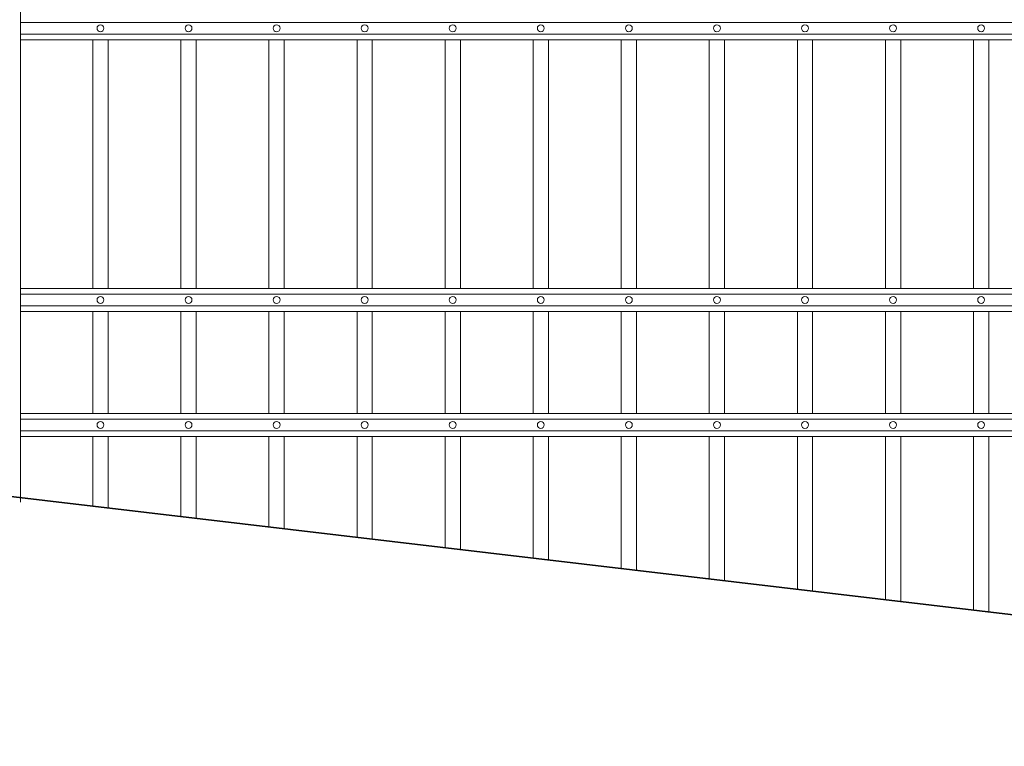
# Model space of a CAD drawing. Header units: millimetres. Extents: x 6567289036 to 6568990308, y 5976640423 to 5977332400.
# Tile 152 of 256: x 6568235932 to 6568237204, y 5976810350 to 5976811288. Entities that reach past the tile are written whole.
import ezdxf

# ---------------------------------------------------------------- set-up
doc = ezdxf.new("R2010")
doc.units = ezdxf.units.MM
doc.layers.add('01_widok', color=7, linetype='Continuous', lineweight=13)

# ---------------------------------------------------------------- blocks, each defined once
blk = doc.blocks.new('A$C6D0402AF')
at = {"layer": '01_widok'}
for p, q in [((2.57, 0.8115), (0.06, 0.8115)), ((2.57, 0.7965), (0.06, 0.7965)), ((2.57, 0.789), (0.06, 0.789)), ((0.155, 0.789), (0.155, 0.4642)), ((0.175, 0.789), (0.175, 0.4642)), ((0.27, 0.789), (0.27, 0.4642)), ((0.29, 0.789), (0.29, 0.4642)), ((0.385, 0.789), (0.385, 0.4642)), ((0.405, 0.789), (0.405, 0.4642)), ((0.5, 0.789), (0.5, 0.4642)), ((0.52, 0.789), (0.52, 0.4642)), ((0.615, 0.789), (0.615, 0.4642)), ((0.635, 0.789), (0.635, 0.4642)), ((0.73, 0.789), (0.73, 0.4642)), ((0.75, 0.789), (0.75, 0.4642)), ((0.845, 0.789), (0.845, 0.4642)), ((0.865, 0.789), (0.865, 0.4642)), ((0.96, 0.789), (0.96, 0.4642)), ((0.98, 0.789), (0.98, 0.4642)), ((1.075, 0.789), (1.075, 0.4642)), ((1.095, 0.789), (1.095, 0.4642)), ((1.19, 0.789), (1.19, 0.4642)), ((1.21, 0.789), (1.21, 0.4642)), ((1.305, 0.789), (1.305, 0.4642)), ((1.325, 0.789), (1.325, 0.4642)), ((2.57, 0.4642), (0.06, 0.4642)), ((2.57, 0.4567), (0.06, 0.4567)), ((2.57, 0.4417), (0.06, 0.4417)), ((2.57, 0.4342), (0.06, 0.4342)), ((0.155, 0.4342), (0.155, 0.301)), ((0.175, 0.4342), (0.175, 0.301)), ((0.27, 0.4342), (0.27, 0.301)), ((0.29, 0.4342), (0.29, 0.301)), ((0.385, 0.4342), (0.385, 0.301)), ((0.405, 0.4342), (0.405, 0.301)), ((0.5, 0.4342), (0.5, 0.301)), ((0.52, 0.4342), (0.52, 0.301)), ((0.615, 0.4342), (0.615, 0.301)), ((0.635, 0.4342), (0.635, 0.301)), ((0.73, 0.4342), (0.73, 0.301)), ((0.75, 0.4342), (0.75, 0.301)), ((0.845, 0.4342), (0.845, 0.301)), ((0.865, 0.4342), (0.865, 0.301)), ((0.96, 0.4342), (0.96, 0.301)), ((0.98, 0.4342), (0.98, 0.301)), ((1.075, 0.4342), (1.075, 0.301)), ((1.095, 0.4342), (1.095, 0.301)), ((1.19, 0.4342), (1.19, 0.301)), ((1.21, 0.4342), (1.21, 0.301)), ((1.305, 0.4342), (1.305, 0.301)), ((1.325, 0.4342), (1.325, 0.301)), ((0.06, 0.301), (2.57, 0.301)), ((2.57, 0.301), (0.06, 0.301)), ((2.57, 0.2935), (0.06, 0.2935)), ((2.57, 0.2785), (0.06, 0.2785)), ((2.57, 0.271), (0.06, 0.271)), ((0.06, 0.271), (2.57, 0.271))]:
    blk.add_line(p, q, dxfattribs=at)
for points in [[(0.175, 0.789), (0.175, 0.4642)], [(0.175, 0.789), (0.175, 0.4642)], [(0.175, 0.4342), (0.175, 0.301)], [(0.175, 0.4342), (0.175, 0.301)]]:
    blk.add_lwpolyline(points, dxfattribs=at)
for centre in [(0.165, 0.804), (0.28, 0.804), (0.395, 0.804), (0.51, 0.804), (0.625, 0.804), (0.74, 0.804), (0.855, 0.804), (0.97, 0.804), (1.085, 0.804), (1.2, 0.804), (1.315, 0.804), (0.165, 0.4492), (0.28, 0.4492), (0.395, 0.4492), (0.51, 0.4492), (0.625, 0.4492), (0.74, 0.4492), (0.855, 0.4492), (0.97, 0.4492), (1.085, 0.4492), (1.2, 0.4492), (1.315, 0.4492), (0.165, 0.286), (0.28, 0.286), (0.395, 0.286), (0.51, 0.286), (0.625, 0.286), (0.74, 0.286), (0.855, 0.286), (0.97, 0.286), (1.085, 0.286), (1.2, 0.286), (1.315, 0.286)]:
    blk.add_circle(centre, 0.0045, dxfattribs=at)
blk = doc.blocks.new('A$C6613173D')
at = {"layer": '01_widok'}
for p, q in [((0.3506, 0.2704), (0.3386, 0.2704)), ((0.3506, 0.2704), (0.3626, 0.2704)), ((0.3506, 0.2624), (0.3386, 0.2624)), ((0.3506, 0.2624), (0.3626, 0.2624)), ((0.3506, 0.2444), (0.3243, 0.2444)), ((0.3244, 0.2404), (0.3243, 0.2444)), ((0.3506, 0.2444), (0.3769, 0.2444)), ((0.3769, 0.2404), (0.3769, 0.2444)), ((0.3206, 0.2384), (0.3206, 0.2334)), ((0.3506, 0.2404), (0.3226, 0.2404)), ((0.3506, 0.2314), (0.3226, 0.2314)), ((0.3506, 0.2404), (0.3786, 0.2404)), ((0.3506, 0.2314), (0.3786, 0.2314)), ((0.3806, 0.2384), (0.3806, 0.2334)), ((0.3506, 0.2164), (0.3356, 0.2164)), ((0.3356, 0.2164), (0.3386, 0.2134)), ((0.3506, 0.2164), (0.3656, 0.2164)), ((0.3656, 0.2164), (0.3626, 0.2134)), ((0.3506, 0.2134), (0.3386, 0.2134)), ((0.3386, 0.1684), (0.3386, 0.2134)), ((0.3506, 0.2134), (0.3626, 0.2134)), ((0.3626, 0.1684), (0.3626, 0.2134)), ((0.3506, 0.1684), (0.3386, 0.1684)), ((0.3506, 0.1684), (0.3626, 0.1684)), ((0.3506, 0.1434), (0.3386, 0.1434)), ((0.3386, 0.1434), (0.3386, 0.0994)), ((0.3506, 0.1434), (0.3626, 0.1434)), ((0.3626, 0.1434), (0.3626, 0.0994)), ((0.3206, 0.0994), (0.3806, 0.0994)), ((0.3206, 0.0994), (0.3206, -1.2522)), ((0.3806, 0.0994), (0.3806, -1.2522))]:
    blk.add_line(p, q, dxfattribs=at)
blk.add_lwpolyline([(0.3386, 0.0994), (0.3626, 0.0994)], dxfattribs=at)
for centre, radius, start, end in [((0.3511, 0.2938), 0.0266, 90.9691, 242.0394), ((0.3502, 0.2938), 0.0266, 297.9606, 89.0309), ((0.3398, 0.2664), 0.00417, 106.2602, 253.7398), ((0.3614, 0.2664), 0.00417, 286.2602, 73.7398), ((0.3226, 0.2384), 0.002, 90, 180), ((0.3226, 0.2334), 0.002, 180, 270), ((0.3786, 0.2384), 0.002, 0, 90), ((0.3786, 0.2334), 0.002, 270, 0), ((0.3391, 0.1559), 0.0125, 92.3383, 267.6617), ((0.3621, 0.1559), 0.0125, 272.3383, 87.6617)]:
    blk.add_arc(centre, radius, start, end, dxfattribs=at)
for points, knots in [([(0.3243, 0.2444), (0.3243, 0.2446), (0.3248, 0.2461), (0.3275, 0.2488), (0.3321, 0.2502), (0.3367, 0.2555), (0.3386, 0.2596), (0.3386, 0.2624)], [2.774362, 2.774362, 2.774362, 2.774362, 3.490427, 7.508595, 13.38101, 17.769363, 27.74801, 27.74801, 27.74801, 27.74801]), ([(0.3769, 0.2444), (0.3769, 0.2446), (0.3765, 0.2461), (0.3737, 0.2488), (0.3691, 0.2502), (0.3646, 0.2555), (0.3626, 0.2596), (0.3626, 0.2624)], [2.774362, 2.774362, 2.774362, 2.774362, 3.490427, 7.508595, 13.38101, 17.769363, 27.74801, 27.74801, 27.74801, 27.74801]), ([(0.3357, 0.2164), (0.3352, 0.2166), (0.3341, 0.2169), (0.3328, 0.2189), (0.3332, 0.223), (0.3287, 0.227), (0.3257, 0.2299), (0.3242, 0.2314)], [0, 0, 0, 0, 1.627023, 3.22043, 6.907446, 13.144432, 19.532717, 19.532717, 19.532717, 19.532717]), ([(0.3655, 0.2164), (0.366, 0.2166), (0.3671, 0.2169), (0.3684, 0.2189), (0.3681, 0.223), (0.3725, 0.227), (0.3755, 0.2299), (0.377, 0.2314)], [0, 0, 0, 0, 1.627023, 3.22043, 6.907446, 13.144432, 19.532717, 19.532717, 19.532717, 19.532717])]:
    blk.add_open_spline(points, degree=3, knots=knots, dxfattribs=at)

msp = doc.modelspace()

# ---------------------------------------------------------------- linework, layer by layer
at = {"lineweight": 35}
msp.add_line((6568230768.25329, 5976811280.674253), (6568251528.25329, 5976808830.674253), dxfattribs=at)
at = {"layer": '01_widok'}
for p, q in [((6568236026.876987, 5976810750.27714), (6568236026.876987, 5976810660.075599)), ((6568236046.648851, 5976810750.27714), (6568236046.648852, 5976810657.742214)), ((6568236140.565201, 5976810750.27714), (6568236140.565201, 5976810646.658637)), ((6568236160.337065, 5976810750.27714), (6568236160.337065, 5976810644.325253)), ((6568236254.253414, 5976810750.27714), (6568236254.253414, 5976810633.241675)), ((6568236274.025278, 5976810750.27714), (6568236274.025278, 5976810630.90829)), ((6568236367.941628, 5976810750.27714), (6568236367.941628, 5976810619.824714)), ((6568236387.713491, 5976810750.27714), (6568236387.713491, 5976810617.491329)), ((6568236481.629841, 5976810750.27714), (6568236481.629841, 5976810606.407752)), ((6568236501.401705, 5976810750.27714), (6568236501.401705, 5976810604.074367)), ((6568236595.318054, 5976810750.27714), (6568236595.318054, 5976810592.99079)), ((6568236615.089918, 5976810750.27714), (6568236615.089919, 5976810590.657406)), ((6568236709.006268, 5976810750.27714), (6568236709.006268, 5976810579.573829)), ((6568236728.778131, 5976810750.27714), (6568236728.778131, 5976810577.240444)), ((6568236822.69448, 5976810750.27714), (6568236822.69448, 5976810566.156868)), ((6568236842.466344, 5976810750.27714), (6568236842.466344, 5976810563.823483)), ((6568236936.382693, 5976810750.27714), (6568236936.382693, 5976810552.739905)), ((6568236956.154557, 5976810750.27714), (6568236956.154556, 5976810550.406521)), ((6568237050.070907, 5976810750.27714), (6568237050.070907, 5976810539.322945)), ((6568237069.842771, 5976810750.27714), (6568237069.842771, 5976810536.989559)), ((6568237163.75912, 5976810750.277141), (6568237163.75912, 5976810525.905982)), ((6568237183.530984, 5976810750.277141), (6568237183.530984, 5976810523.572598))]:
    msp.add_line(p, q, dxfattribs=at)

# ---------------------------------------------------------------- block references
at = {"xscale": 1000, "yscale": 1000, "zscale": 1000}
msp.add_blockref('A$C6613173D', (6568235553.039466, 5976811917.577055), dxfattribs=at)
at = {"xscale": 988.5931585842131, "yscale": 988.5931585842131, "zscale": 988.5931585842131, "rotation": 3.128671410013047e-08}
msp.add_blockref('A$C6D0402AF', (6568235873.645049, 5976810482.409341), dxfattribs=at)

doc.saveas('drawing.dxf')
